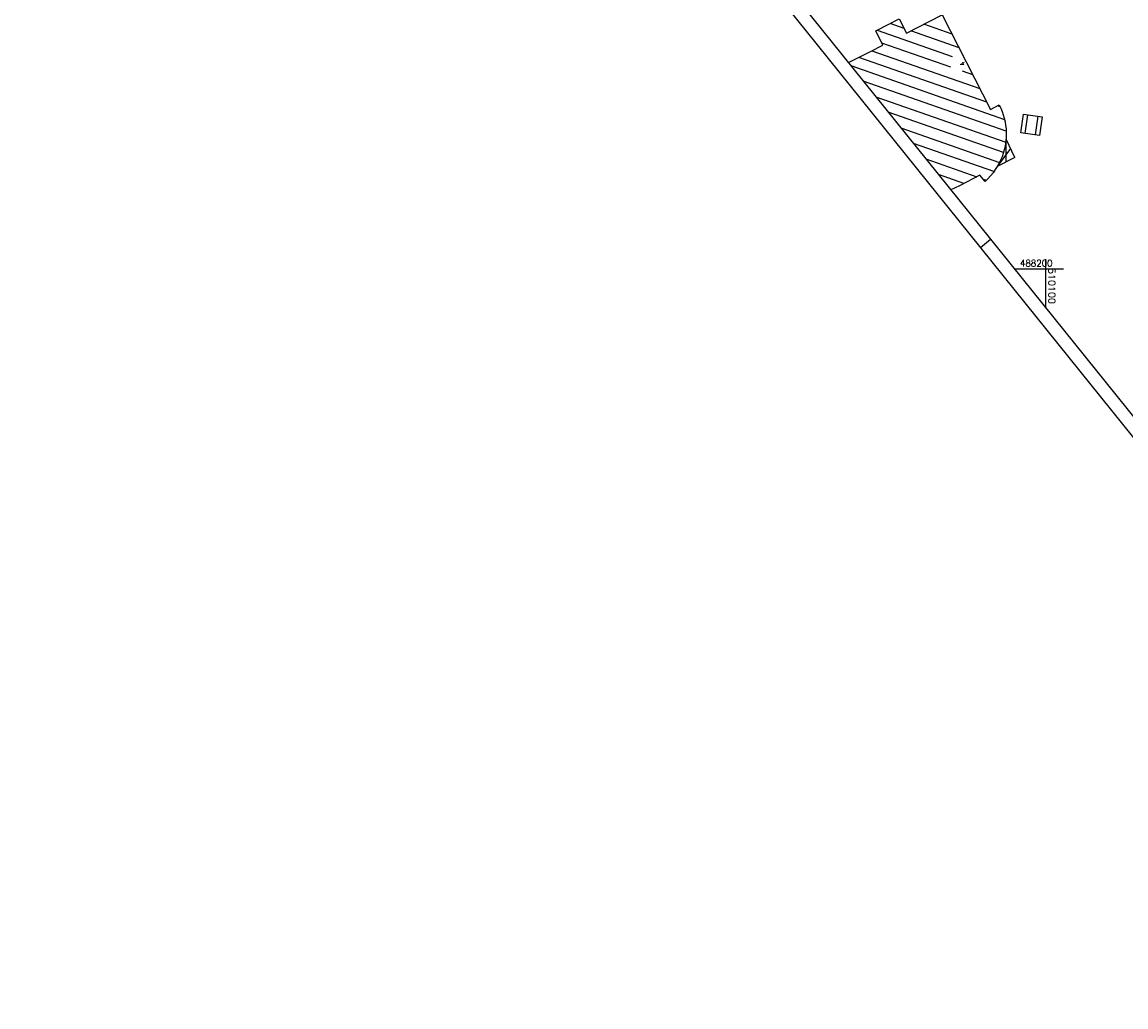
# Model space of a CAD drawing. Extents: x 509711 to 510770, y 487920 to 489033.
# Tile 1 of 11: x 509711 to 510130, y 487920 to 488294. Entities that reach past the tile are written whole.
import ezdxf

# ---------------------------------------------------------------- set-up
doc = ezdxf.new("R2010")
doc.units = 0
doc.header["$LTSCALE"] = 10
doc.header["$MEASUREMENT"] = 0
doc.linetypes.add('LT00', pattern=[0])
for name, color, linetype in [('DFK_BEB_SCHR', 254, 'LT00'), ('DFK_BEBAUUNG', 250, 'LT00'), ('DFK_HAUS_NR', 250, 'Continuous'), ('RAHMEN', 250, 'Continuous'), ('V_RASTER', 250, 'LT00')]:
    doc.layers.add(name, color=color, linetype=linetype)
doc.styles.add('ROMANS', font='romans.shx')
doc.styles.get("Standard").update_dxf_attribs({"font": 'romans.shx', "width": 0.8})

msp = doc.modelspace()

# ---------------------------------------------------------------- linework, layer by layer
at = {"layer": 'DFK_BEB_SCHR'}
for p, q in [((510046.16, 488291.36), (510040.82, 488293.24)), ((510064.38, 488289.22), (510053.66, 488292.97)), ((510035.88, 488290.73), (510064.38, 488280.74)), ((510067.01, 488284.06), (510048.73, 488290.46)), ((510063.93, 488276.66), (510037.74, 488285.84)), ((510077.52, 488263.42), (510029, 488280.42)), ((510033.93, 488282.93), (510074.9, 488268.58)), ((510025.89, 488277.27), (510084.27, 488256.81)), ((510072.27, 488273.74), (510068.29, 488275.13)), ((510084.89, 488252.36), (510030.65, 488271.37)), ((510035.4, 488265.47), (510084.71, 488248.18)), ((510083.84, 488244.25), (510040.15, 488259.56)), ((510082.57, 488261.65), (510081.57, 488262)), ((510093.02, 488258.66), (510092.02, 488251.55)), ((510095.99, 488250.99), (510096.99, 488258.11)), ((510044.91, 488253.66), (510082.34, 488240.54)), ((510080.21, 488237.04), (510049.66, 488247.75)), ((510054.41, 488241.85), (510073.71, 488235.08)), ((510068.8, 488232.57), (510059.17, 488235.94)), ((510076.11, 488234.24), (510077.38, 488233.8))]:
    msp.add_line(p, q, dxfattribs=at)
at = {"layer": 'DFK_BEBAUUNG'}
for p, q in [((510084.87, 488240.75), (510084.84, 488249.31)), ((510088.21, 488242.45), (510084.84, 488249.31)), ((510086.53, 488245.88), (510081.53, 488239.05)), ((510088.21, 488242.45), (510081.53, 488239.05))]:
    msp.add_line(p, q, dxfattribs=at)
for points in [[(510025.05, 488278.41), (510033.1, 488282.51), (510038.13, 488285.07), (510035.39, 488290.48), (510044.31, 488295.01), (510047.05, 488289.61), (510060.65, 488296.53), (510078.93, 488260.66), (510082.24, 488262.34)], [(510082.24, 488262.34), (510082.82, 488261.13), (510083.34, 488259.88), (510083.78, 488258.61), (510084.16, 488257.32), (510084.46, 488256.01), (510084.68, 488254.68), (510084.83, 488253.34), (510084.91, 488252), (510084.91, 488250.65), (510084.84, 488249.31)], [(510090.44, 488251.77), (510091.44, 488258.88), (510098.56, 488257.89), (510097.57, 488250.77), (510090.44, 488251.77)], [(510084.84, 488249.31), (510084.68, 488247.96), (510084.45, 488246.62), (510084.15, 488245.3), (510083.77, 488243.99), (510083.31, 488242.71), (510082.79, 488241.46), (510082.19, 488240.24), (510081.53, 488239.05)], [(510081.53, 488239.05), (510080.75, 488237.8), (510079.89, 488236.6), (510078.97, 488235.46), (510077.97, 488234.37), (510076.91, 488233.35)], [(510076.91, 488233.35), (510074.84, 488235.66), (510067.12, 488231.71), (510063.92, 488230.11)]]:
    msp.add_lwpolyline(points, dxfattribs=at)
at = {"layer": 'RAHMEN'}
msp.add_line((510075.08, 488208.28), (510078.97, 488211.42), dxfattribs=at)
for points in [[(509711.38, 488660.09), (510307.09, 487920.06), (510769.8, 488292.53), (510174.09, 489032.56), (509711.38, 488660.09)], [(509730.95, 488643.75), (510194.98, 488067.31), (510649.9, 488433.51), (510185.88, 489009.95), (509730.95, 488643.75)]]:
    msp.add_lwpolyline(points, dxfattribs=at)
at = {"layer": 'V_RASTER'}
for p, q in [((510100, 488185.3), (510100, 488203.8)), ((510106.66, 488200), (510088.16, 488200))]:
    msp.add_line(p, q, dxfattribs=at)

# ---------------------------------------------------------------- texts
at = {"layer": 'DFK_HAUS_NR', "style": 'ROMANS', "width": 0.8}
msp.add_text('4', height=1.8, rotation=117.0062, dxfattribs=at).set_placement((510069.44, 488277.74))
at = {"layer": 'V_RASTER'}
for s, rotation, width, p in [(' 488200', 359.9997, 0.962, (510088.48, 488201.05)), (' 510100', 269.9997, 1.058, (510100.96, 488202.28))]:
    msp.add_text(s, height=2.5, rotation=rotation, dxfattribs=dict(at, width=width)).set_placement(p)

doc.saveas('drawing.dxf')
